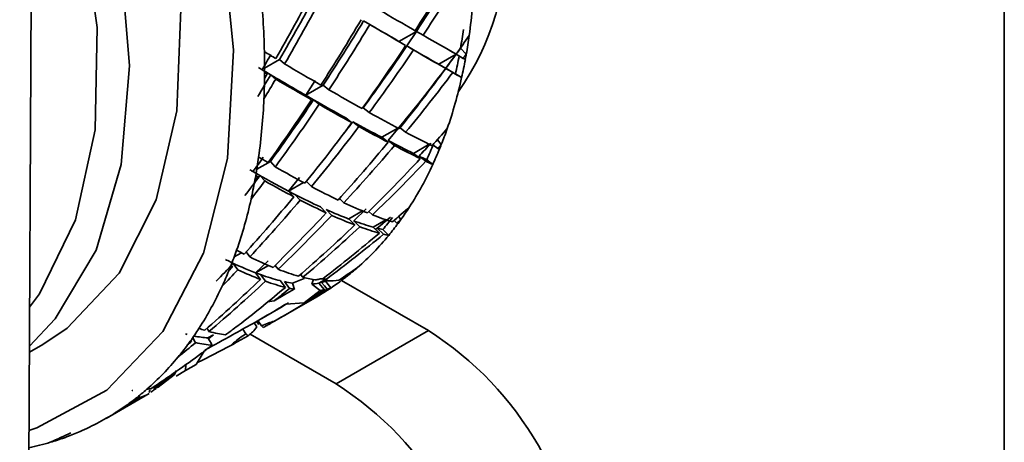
# Model space of a CAD drawing. Header units: millimetres. Extents: x 1 to 1119, y -1 to 863.
# Tile 188 of 211: x 1021.83 to 1026.6, y 495.11 to 497.16. Entities that reach past the tile are written whole.
import ezdxf

# ---------------------------------------------------------------- set-up
doc = ezdxf.new("R2010")
doc.units = ezdxf.units.MM

msp = doc.modelspace()

# ---------------------------------------------------------------- linework, layer by layer
at = {"color": 7, "linetype": 'Continuous', "lineweight": 35}
for p, q in [((1021.83, 486.0815), (1022.5431, 630.253)), ((1026.597, 508.0429), (1026.597, 483.0023)), ((1023.5245, 497.1323), (1023.4945, 497.15)), ((1023.7125, 497.1219), (1023.751, 497.0998)), ((1023.6663, 497.0509), (1023.751, 497.0998)), ((1023.751, 497.0998), (1023.7041, 497.0291)), ((1023.751, 497.0998), (1023.7833, 497.0808)), ((1023.6663, 497.0509), (1023.6986, 497.0319)), ((1023.7363, 497.0101), (1023.7041, 497.0291)), ((1023.9643, 497.018), (1023.9923, 496.9897)), ((1023.0885, 496.9629), (1023.1128, 496.9425)), ((1023.9432, 496.9892), (1023.8585, 496.9403)), ((1023.9432, 496.9892), (1023.9773, 496.9691)), ((1023.8585, 496.9403), (1023.8926, 496.9202)), ((1023.9266, 496.9007), (1023.8926, 496.9208)), ((1023.0156, 496.9041), (1023.0281, 496.8937)), ((1023.0697, 496.869), (1023.0454, 496.8893)), ((1023.9697, 496.876), (1023.9398, 496.8937)), ((1023.2611, 496.8615), (1023.2149, 496.7903)), ((1023.2149, 496.7903), (1023.2996, 496.8392)), ((1023.2996, 496.8392), (1023.3267, 496.8172)), ((1023.2149, 496.7903), (1023.242, 496.7683)), ((1023.2528, 496.7686), (1023.2149, 496.7903)), ((1023.2798, 496.7466), (1023.2528, 496.7686)), ((1023.493, 496.7299), (1023.5225, 496.7066)), ((1023.4084, 496.6811), (1023.4378, 496.6577)), ((1023.4719, 496.6389), (1023.4425, 496.6623)), ((1023.6673, 496.6359), (1023.6132, 496.5711)), ((1023.6713, 496.6328), (1023.6986, 496.6115)), ((1023.5827, 496.587), (1023.614, 496.5626)), ((1023.6445, 496.5467), (1023.6132, 496.5711)), ((1023.8304, 496.5507), (1023.8539, 496.5328)), ((1023.8523, 496.5751), (1023.8711, 496.5514)), ((1023.7365, 496.5089), (1023.7692, 496.4839)), ((1023.796, 496.4709), (1023.7634, 496.4959)), ((1023.0438, 496.47), (1023.0676, 496.444)), ((1023.8298, 496.4549), (1023.8004, 496.4783)), ((1022.9734, 496.4055), (1022.983, 496.3951)), ((1023.017, 496.3757), (1022.9933, 496.4016)), ((1023.1313, 496.3264), (1023.1849, 496.3918)), ((1023.218, 496.3732), (1023.2421, 496.3479)), ((1023.1313, 496.3264), (1023.1574, 496.2991)), ((1023.1619, 496.3106), (1023.1313, 496.3264)), ((1023.188, 496.2832), (1023.1619, 496.3105)), ((1023.2864, 496.2497), (1023.3144, 496.2213)), ((1023.3785, 496.291), (1023.3991, 496.2702)), ((1023.3415, 496.209), (1023.3135, 496.2373)), ((1023.5079, 496.2403), (1023.4469, 496.1825)), ((1023.5205, 496.228), (1023.5374, 496.2113)), ((1023.6652, 496.2039), (1023.6752, 496.1881)), ((1023.4233, 496.1914), (1023.4527, 496.1625)), ((1023.4763, 496.1536), (1023.4469, 496.1825)), ((1023.5409, 496.152), (1023.5714, 496.1229)), ((1023.6429, 496.1844), (1023.6561, 496.1718)), ((1023.5914, 496.1177), (1023.561, 496.1467)), ((1023.6165, 496.1119), (1023.5885, 496.1403)), ((1022.9265, 496.032), (1022.9442, 496.0076)), ((1022.8533, 495.9674), (1022.8596, 495.9587)), ((1022.8865, 495.9459), (1022.8641, 495.9767)), ((1022.9719, 495.9308), (1023.0324, 495.9892)), ((1023.0664, 495.9668), (1023.0808, 495.9478)), ((1022.9719, 495.9308), (1022.9962, 495.8989)), ((1022.9956, 495.922), (1022.9719, 495.9308)), ((1023.0198, 495.8901), (1022.9956, 495.922)), ((1023.1901, 495.9233), (1023.2012, 495.9092)), ((1023.4079, 495.9168), (1023.4108, 495.911)), ((1023.0908, 495.8929), (1023.1166, 495.8604)), ((1023.137, 495.8556), (1023.1113, 495.8881)), ((1023.2068, 495.9037), (1023.1501, 495.8808)), ((1023.1501, 495.8808), (1023.1599, 495.8508)), ((1023.2437, 495.876), (1023.2517, 495.8993)), ((1023.2848, 495.8448), (1023.2437, 495.876)), ((1023.2776, 495.8806), (1023.3051, 495.8484)), ((1023.3364, 495.8573), (1023.3106, 495.8898)), ((1023.3858, 495.9019), (1023.3898, 495.8973)), ((1023.3887, 495.8942), (1023.809, 495.6516)), ((1023.1129, 495.8252), (1023.0625, 495.7948)), ((1023.1596, 495.8509), (1023.1129, 495.8252)), ((1023.2067, 495.7854), (1023.2844, 495.8449)), ((1023.0626, 495.7946), (1023.0303, 495.7902)), ((1023.0603, 495.6949), (1023.268, 495.8148)), ((1023.1181, 495.7798), (1023.2069, 495.7852)), ((1023.0029, 495.7104), (1023.0405, 495.7322)), ((1022.957, 495.6843), (1022.9793, 495.6969)), ((1022.9645, 495.6886), (1022.9785, 495.6686)), ((1022.9872, 495.6812), (1022.9771, 495.6957)), ((1022.9834, 495.6995), (1023.0001, 495.6745)), ((1023.0001, 495.6745), (1023.0085, 495.6654)), ((1022.7372, 495.6626), (1022.7464, 495.6467)), ((1022.768, 495.6308), (1022.7416, 495.6155)), ((1022.768, 495.6308), (1022.7476, 495.6152)), ((1022.9256, 495.636), (1022.9104, 495.6588)), ((1022.946, 495.6334), (1023.3618, 495.3934)), ((1023.3618, 495.3934), (1023.809, 495.6516)), ((1021.8768, 495.5463), (1021.942, 495.584)), ((1022.6585, 495.6035), (1022.6617, 495.5978)), ((1022.6819, 495.5926), (1022.6679, 495.6168)), ((1022.7416, 495.6155), (1022.757, 495.5902)), ((1022.7416, 495.6155), (1022.7475, 495.6152)), ((1022.757, 495.5902), (1022.7608, 495.5801)), ((1022.7237, 495.5513), (1022.6842, 495.4863)), ((1022.6328, 495.4573), (1022.684, 495.4865)), ((1022.5773, 495.4367), (1022.4998, 495.3773)), ((1022.5884, 495.4573), (1022.5774, 495.4365)), ((1022.5869, 495.4305), (1022.6328, 495.4573)), ((1022.2484, 495.2262), (1022.4561, 495.3461)), ((1022.4562, 495.3462), (1022.4561, 495.3461)), ((1022.457, 495.3512), (1022.4604, 495.3629)), ((1022.4776, 495.3777), (1022.4801, 495.3722)), ((1022.3946, 495.3251), (1022.3954, 495.3233)), ((1022.4096, 495.3267), (1022.4059, 495.3346))]:
    msp.add_line(p, q, dxfattribs=at)
at = {"color": 8, "linetype": 'Continuous', "lineweight": 35}
for p, q in [((1023.0157, 496.9209), (1023.0885, 496.9629)), ((1023.6602, 496.6318), (1023.5827, 496.587)), ((1023.8129, 496.553), (1023.7365, 496.5089)), ((1022.9779, 496.4319), (1023.0438, 496.47)), ((1023.2038, 496.3683), (1023.1313, 496.3264)), ((1023.4903, 496.2301), (1023.4233, 496.1914)), ((1023.6031, 496.1879), (1023.5409, 496.152)), ((1022.8686, 496.0078), (1022.9035, 496.028)), ((1023.034, 495.9667), (1022.9719, 495.9308)), ((1023.3068, 495.8974), (1023.2776, 495.8806)), ((1022.6328, 495.4573), (1022.6336, 495.4856))]:
    msp.add_line(p, q, dxfattribs=at)
at = {"color": 7, "linetype": 'Continuous', "lineweight": 35, "flags": 128}
for points in [[(1022.2512, 495.3619), (1022.5231, 495.6469), (1022.72, 496.0255), (1022.8353, 496.4845), (1022.8649, 497.0086), (1022.808, 497.5796), (1022.6663, 498.1783), (1022.4449, 498.7843), (1022.1511, 499.3768), (1021.8978, 499.7876)], [(1021.942, 495.584), (1022.0597, 495.6625), (1022.311, 495.9285), (1022.4904, 496.2834), (1022.5914, 496.7145), (1022.6104, 497.2062), (1022.5467, 497.7407), (1022.4025, 498.2987), (1022.1831, 498.8601), (1021.8965, 499.4045), (1021.8959, 499.4055)], [(1021.8769, 495.5749), (1022.002, 495.7074), (1022.2001, 496.0412), (1022.3212, 496.4546), (1022.3608, 496.9327), (1022.3177, 497.4583), (1022.1933, 498.0123), (1021.9921, 498.5748), (1021.8929, 498.795)], [(1021.8911, 498.4321), (1021.9727, 498.2149), (1022.1298, 497.6563), (1022.2049, 497.1186), (1022.195, 496.6226), (1022.1005, 496.1873), (1021.9251, 495.8294), (1021.8779, 495.7645)], [(1023.3191, 495.8518), (1023.3053, 495.8678), (1023.2916, 495.8839)], [(1021.8749, 495.1671), (1021.9136, 495.1799), (1022.2512, 495.3619)]]:
    msp.add_lwpolyline(points, dxfattribs=at)
at = {"color": 7, "linetype": 'Continuous', "lineweight": 35}
for centre, radius, start, end in [((1022.9353, 497.5327), 1.2495, 324.5934, 2.9017), ((1021.0413, 497.4909), 2.9935, 352.1068, 357.5374), ((1019.134, 496.9118), 3.8818, 1.3207, 5.8934), ((1021.3672, 497.4726), 2.6366, 350.0715, 352.0545), ((1021.3344, 497.4543), 2.6982, 350.0843, 352.0219), ((1019.483, 496.922), 3.5327, 359.6619, 1.2864), ((1021.5082, 497.4356), 2.4913, 347.4363, 349.4844), ((1021.5229, 497.4206), 2.5067, 347.4525, 349.4881), ((1021.8096, 497.3693), 2.2154, 349.4386, 350.1332), ((1019.6854, 496.92), 3.3303, 357.4812, 359.1674), ((1019.1594, 496.9268), 3.8563, 359.1807, 359.6193), ((1021.7974, 497.3567), 2.2249, 340.9015, 347.5218), ((1020.0217, 496.9023), 2.9935, 352.1068, 357.5374), ((1022.0211, 497.2829), 1.9893, 338.4243, 340.8022), ((1022.1538, 497.2398), 1.8141, 335.1806, 337.7266), ((1022.0159, 497.2851), 1.995, 337.7217, 338.4197), ((1020.3148, 496.8657), 2.6982, 350.0843, 352.0219), ((1022.1375, 497.2364), 1.864, 335.2147, 337.6925), ((1022.3169, 497.1512), 1.6654, 327.2559, 335.2855), ((1020.79, 496.7807), 2.2154, 349.4386, 350.1332), ((1020.5032, 496.8319), 2.5067, 347.4525, 349.4881), ((1020.7778, 496.7681), 2.2249, 340.9015, 347.5218), ((1022.4162, 497.0916), 1.5496, 324.3387, 327.126), ((1022.4978, 497.041), 1.4145, 320.4509, 323.4491), ((1022.5163, 497.0204), 1.4268, 320.4532, 323.4258), ((1022.5247, 497.015), 1.4168, 323.3986, 324.2981), ((1022.5883, 496.9583), 1.3317, 311.2074, 320.5406), ((1021.0015, 496.6943), 1.9893, 338.4243, 340.8022), ((1020.9962, 496.6965), 1.995, 337.7217, 338.4197), ((1021.1178, 496.6477), 1.864, 335.2147, 337.6925), ((1022.5318, 497.0405), 1.4311, 307.0463, 307.8917), ((1022.6415, 496.8983), 1.2515, 307.9261, 311.1831), ((1021.2973, 496.5626), 1.6654, 327.2559, 335.2855), ((1022.6422, 496.897), 1.2502, 303.7306, 306.9709), ((1022.6301, 496.9172), 1.2737, 300.0581, 303.679), ((1021.3966, 496.5029), 1.5496, 324.3387, 327.126), ((1022.9326, 494.2814), 1.6265, 2.6058, 57.3942), ((1021.4966, 496.4317), 1.4268, 320.4532, 323.4258), ((1021.505, 496.4263), 1.4168, 323.3986, 324.2981), ((1021.5687, 496.3696), 1.3317, 311.2074, 320.5406), ((1022.4854, 494.0232), 1.6265, 2.6058, 57.3942), ((1021.6219, 496.3096), 1.2515, 307.9261, 311.1831), ((1021.6225, 496.3084), 1.2502, 303.7306, 306.9709), ((1021.5122, 496.4518), 1.4311, 307.0463, 307.8917), ((1021.6291, 496.2989), 1.2386, 293.9378, 303.7218), ((1021.6199, 496.3199), 1.2616, 290.7093, 293.93), ((1021.5978, 496.3906), 1.3357, 281.957, 286.55), ((1021.6092, 496.3495), 1.2931, 286.5823, 289.7504), ((1021.5813, 496.4254), 1.3739, 289.7765, 290.6607)]:
    msp.add_arc(centre, radius, start, end, dxfattribs=at)
for centre, major_axis, ratio, start_param, end_param in [((1020.9192, 498.7763), (3.0072, 4.2769), 0.628265, 4.761628, 4.847906), ((1020.8639, 498.7041), (3.0072, 4.2769), 0.628265, 4.778849, 4.84989), ((1020.9486, 498.7529), (3.0072, 4.2769), 0.628265, 4.762624, 4.833478), ((1020.8639, 498.7041), (2.3136, 4.6895), 0.528646, 4.601092, 4.671946), ((1020.919, 498.7644), (2.3136, 4.6895), 0.528646, 4.586664, 4.656718), ((1020.9486, 498.7529), (2.3136, 4.6895), 0.528646, 4.58468, 4.655721), ((1020.9486, 498.7529), (3.6821, -2.1514), 0.005065, 5.506677, 5.577719), ((1020.8639, 498.7041), (2.6427, 4.523), 0.580748, 4.638458, 4.709499), ((1020.9187, 498.7706), (2.6427, 4.523), 0.580748, 4.623229, 4.693336), ((1020.9486, 498.7529), (2.6427, 4.523), 0.580748, 4.622233, 4.693336), ((1020.834, 498.7217), (3.6821, -2.1514), 0.005065, 5.52284, 5.592947), ((1020.8639, 498.7041), (3.6821, -2.1514), 0.005065, 5.52284, 5.593943), ((1020.9486, 498.7529), (3.6821, -2.1514), 0.005065, 5.593943, 5.664797), ((1020.8639, 498.7041), (3.4135, 3.9304), 0.669006, 4.85189, 4.873343), ((1020.8639, 498.7041), (3.0072, 4.2769), 0.628265, 4.69152, 4.762624), ((1020.9192, 498.7763), (3.0072, 4.2769), 0.628265, 4.675357, 4.745404), ((1020.9486, 498.7529), (3.0072, 4.2769), 0.628265, 4.675357, 4.746399), ((1020.834, 498.7217), (3.6821, -2.1514), 0.005065, 5.609171, 5.679225), ((1020.8639, 498.7041), (3.6821, -2.1514), 0.005065, 5.610168, 5.68121), ((1020.9103, 498.7754), (3.6821, -2.1514), 0.005065, 5.666782, 5.68321), ((1020.9206, 498.7813), (3.4135, 3.9304), 0.669006, 4.833493, 4.840386), ((1020.8447, 498.7333), (2.3136, 4.6895), 0.528646, 4.582695, 4.599107), ((1020.9486, 498.7529), (3.3381, -2.3471), 0.079848, 5.434669, 5.456122), ((1020.9206, 498.7813), (3.4135, 3.9304), 0.669006, 4.747215, 4.833493), ((1020.9084, 498.7647), (3.4135, 3.9304), 0.669006, 4.82105, 4.837462), ((1020.9486, 498.7529), (3.4135, 3.9304), 0.669006, 4.835477, 4.840386), ((1020.9486, 498.7529), (3.6821, -2.1514), 0.005065, 5.68121, 5.686119), ((1020.8345, 498.7274), (3.3381, -2.3471), 0.079848, 5.467626, 5.47452), ((1020.8446, 498.7214), (3.3381, -2.3471), 0.079848, 5.470551, 5.486963), ((1020.8345, 498.7274), (3.3381, -2.3471), 0.079848, 5.47452, 5.560797), ((1020.9486, 498.7529), (3.3381, -2.3471), 0.079848, 5.472535, 5.543576), ((1020.8639, 498.7041), (3.4135, 3.9304), 0.669006, 4.764436, 4.835477), ((1020.834, 498.7217), (3.6821, -2.1514), 0.005065, 5.695638, 5.719076), ((1020.919, 498.7644), (2.3136, 4.6895), 0.528646, 4.546814, 4.570252), ((1020.9486, 498.7529), (2.3136, 4.6895), 0.528646, 4.546814, 4.568267), ((1020.8639, 498.7041), (2.3136, 4.6895), 0.528646, 4.579771, 4.58468), ((1020.8639, 498.7041), (3.3381, -2.3471), 0.079848, 5.467626, 5.472535), ((1020.8639, 498.7041), (3.3381, -2.3471), 0.079848, 5.488947, 5.559801), ((1020.9486, 498.7529), (3.4135, 3.9304), 0.669006, 4.748211, 4.819065), ((1020.8639, 498.7041), (3.6821, -2.1514), 0.005065, 5.697622, 5.719076), ((1020.9486, 498.7529), (3.3381, -2.3471), 0.079848, 5.559801, 5.630905), ((1020.8639, 498.7041), (2.6427, 4.523), 0.580748, 4.551379, 4.622233), ((1020.9187, 498.7706), (2.6427, 4.523), 0.580748, 4.536951, 4.607006), ((1020.9486, 498.7529), (2.6427, 4.523), 0.580748, 4.534966, 4.606008), ((1020.8345, 498.7274), (3.3381, -2.3471), 0.079848, 5.577021, 5.647068), ((1020.8639, 498.7041), (3.3381, -2.3471), 0.079848, 5.576026, 5.647068), ((1020.9486, 498.7529), (3.3381, -2.3471), 0.079848, 5.647068, 5.718109), ((1020.8639, 498.7041), (3.0072, 4.2769), 0.628265, 4.604316, 4.675357), ((1020.9486, 498.7529), (3.0072, 4.2769), 0.628265, 4.588091, 4.659194), ((1020.9192, 498.7763), (3.0072, 4.2769), 0.628265, 4.640201, 4.659194), ((1020.8345, 498.7274), (3.3381, -2.3471), 0.079848, 5.663231, 5.733338), ((1020.8639, 498.7041), (3.3381, -2.3471), 0.079848, 5.663231, 5.734334), ((1020.8639, 498.7041), (3.8545, 3.4617), 0.699556, 4.86006, 4.881513), ((1020.9486, 498.7529), (3.3381, -2.3471), 0.079848, 5.734334, 5.805188), ((1020.8639, 498.7041), (3.4135, 3.9304), 0.669006, 4.677107, 4.748211), ((1020.9486, 498.7529), (3.4135, 3.9304), 0.669006, 4.660944, 4.731986), ((1020.8345, 498.7274), (3.3381, -2.3471), 0.079848, 5.749562, 5.819616), ((1020.8639, 498.7041), (3.3381, -2.3471), 0.079848, 5.750559, 5.821601), ((1020.9228, 498.7854), (3.8545, 3.4617), 0.699556, 4.824088, 4.841663), ((1020.9089, 498.7704), (3.8545, 3.4617), 0.699556, 4.82922, 4.845632), ((1020.9486, 498.7529), (3.8545, 3.4617), 0.699556, 4.843648, 4.848556), ((1020.9486, 498.7529), (3.3381, -2.3471), 0.079848, 5.821601, 5.82651), ((1020.8462, 498.7383), (2.6427, 4.523), 0.580748, 4.532982, 4.549394), ((1020.9486, 498.7529), (2.9544, -2.5659), 0.149292, 5.594789, 5.616242), ((1020.8639, 498.7041), (3.8545, 3.4617), 0.699556, 4.772606, 4.843647), ((1020.8345, 498.7274), (3.3381, -2.3471), 0.079848, 5.836028, 5.859466), ((1020.9486, 498.7529), (2.9544, -2.5659), 0.149292, 5.632655, 5.703696), ((1020.9486, 498.7529), (3.8545, 3.4617), 0.699556, 4.756381, 4.827235), ((1020.8639, 498.7041), (3.3381, -2.3471), 0.079848, 5.838013, 5.859466), ((1020.9187, 498.7706), (2.6427, 4.523), 0.580748, 4.497101, 4.520539), ((1020.8359, 498.7324), (2.9544, -2.5659), 0.149292, 5.627746, 5.63464), ((1020.8442, 498.7277), (2.9544, -2.5659), 0.149292, 5.630671, 5.647083), ((1020.8359, 498.7324), (2.9544, -2.5659), 0.149292, 5.63464, 5.720917), ((1020.8639, 498.7041), (2.6427, 4.523), 0.580748, 4.530057, 4.534966), ((1020.8639, 498.7041), (2.9544, -2.5659), 0.149292, 5.627746, 5.632655), ((1020.9486, 498.7529), (2.6427, 4.523), 0.580748, 4.497101, 4.518554), ((1020.8639, 498.7041), (2.9544, -2.5659), 0.149292, 5.649067, 5.719921), ((1020.9486, 498.7529), (2.9544, -2.5659), 0.149292, 5.719921, 5.791025), ((1020.8639, 498.7041), (3.0072, 4.2769), 0.628265, 4.517237, 4.588091), ((1020.8359, 498.7324), (2.9544, -2.5659), 0.149292, 5.737141, 5.807188), ((1020.9486, 498.7529), (3.0072, 4.2769), 0.628265, 4.500824, 4.571866), ((1020.8639, 498.7041), (2.9544, -2.5659), 0.149292, 5.736146, 5.807188), ((1020.9486, 498.7529), (2.9544, -2.5659), 0.149292, 5.807188, 5.878229), ((1020.8639, 498.7041), (4.2955, 2.8678), 0.715747, 4.887956, 4.90941), ((1020.8639, 498.7041), (3.4135, 3.9304), 0.669006, 4.589903, 4.660944), ((1020.9486, 498.7529), (3.4135, 3.9304), 0.669006, 4.573678, 4.644781), ((1020.8359, 498.7324), (2.9544, -2.5659), 0.149292, 5.823351, 5.893458), ((1020.8639, 498.7041), (2.9544, -2.5659), 0.149292, 5.823351, 5.894454), ((1020.9486, 498.7529), (2.9544, -2.5659), 0.149292, 5.894454, 5.965308), ((1020.9259, 498.7886), (4.2955, 2.8678), 0.715747, 4.851181, 4.869559), ((1020.9103, 498.7754), (4.2955, 2.8678), 0.715747, 4.857116, 4.873528), ((1020.8639, 498.7041), (3.8545, 3.4617), 0.699556, 4.685278, 4.756381), ((1020.9486, 498.7529), (3.8545, 3.4617), 0.699556, 4.669115, 4.740156), ((1020.8359, 498.7324), (2.9544, -2.5659), 0.149292, 5.909682, 5.979736), ((1020.8639, 498.7041), (2.9544, -2.5659), 0.149292, 5.910679, 5.981721), ((1020.9486, 498.7529), (4.2955, 2.8678), 0.715747, 4.871544, 4.876453), ((1020.9486, 498.7529), (2.9544, -2.5659), 0.149292, 5.981721, 5.98663), ((1020.8639, 498.7041), (4.2955, 2.8678), 0.715747, 4.803216, 4.871544), ((1020.9486, 498.7529), (4.2955, 2.8678), 0.715747, 4.78652, 4.855131), ((1020.8359, 498.7324), (2.9544, -2.5659), 0.149292, 5.996148, 6.019586), ((1020.8639, 498.7041), (2.9544, -2.5659), 0.149292, 5.998133, 6.019586), ((1020.9486, 498.7529), (-2.5273, 2.8141), 0.204959, 2.6359, 2.657353), ((1020.9486, 498.7529), (-2.5273, 2.8141), 0.204959, 2.673765, 2.744807), ((1020.9192, 498.7763), (3.0072, 4.2769), 0.628265, 4.462959, 4.486397), ((1020.8382, 498.7366), (-2.5273, 2.8141), 0.204959, 2.668856, 2.67575), ((1020.8382, 498.7366), (-2.5273, 2.8141), 0.204959, 2.67575, 2.762028), ((1020.8639, 498.7041), (3.0072, 4.2769), 0.628265, 4.495915, 4.500824), ((1020.8639, 498.7041), (-2.5273, 2.8141), 0.204959, 2.668856, 2.673765), ((1020.9486, 498.7529), (3.0072, 4.2769), 0.628265, 4.462959, 4.484412), ((1020.8639, 498.7041), (-2.5273, 2.8141), 0.204959, 2.690178, 2.761032), ((1020.8382, 498.7366), (-2.5273, 2.8141), 0.204959, 2.778251, 2.848298), ((1020.9486, 498.7529), (-2.5273, 2.8141), 0.204959, 2.761032, 2.832135), ((1020.8639, 498.7041), (4.6777, 2.1927), 0.714537, 4.923277, 4.94473), ((1020.9486, 498.7529), (4.6777, 2.1927), 0.714537, 4.906864, 4.911773), ((1020.8639, 498.7041), (3.4135, 3.9304), 0.669006, 4.502824, 4.573678), ((1020.9486, 498.7529), (3.4135, 3.9304), 0.669006, 4.486411, 4.557453), ((1020.8639, 498.7041), (-2.5273, 2.8141), 0.204959, 2.777257, 2.848298), ((1020.8382, 498.7366), (-2.5273, 2.8141), 0.204959, 2.864461, 2.896611), ((1020.9486, 498.7529), (-2.5273, 2.8141), 0.204959, 2.848298, 2.901406), ((1020.8382, 498.7366), (-2.5273, 2.8141), 0.204959, 2.984092, 3.020847), ((1020.8382, 498.7366), (-2.5273, 2.8141), 0.204959, 3.037257, 3.060697), ((1020.9486, 498.7529), (-2.5273, 2.8141), 0.204959, 2.948204, 3.006419), ((1020.9486, 498.7529), (-2.5273, 2.8141), 0.204959, 3.022831, 3.02774), ((1020.8639, 498.7041), (3.8545, 3.4617), 0.699556, 4.616006, 4.669114), ((1020.9486, 498.7529), (3.8545, 3.4617), 0.699556, 4.634392, 4.652951), ((1020.9486, 498.7529), (4.6777, 2.1927), 0.714537, 4.832199, 4.890452), ((1020.8639, 498.7041), (-2.5273, 2.8141), 0.204959, 2.864461, 2.883031), ((1020.8639, 498.7041), (4.6777, 2.1927), 0.714537, 4.884111, 4.906864), ((1020.8639, 498.7041), (-2.5273, 2.8141), 0.204959, 3.000099, 3.022831), ((1020.8639, 498.7041), (-2.5273, 2.8141), 0.204959, 3.039244, 3.060697), ((1020.9296, 498.7906), (4.6777, 2.1927), 0.714537, 4.831377, 4.851787), ((1020.8412, 498.7397), (-2.0609, 3.0868), 0.235821, 2.871286, 2.878179), ((1020.8412, 498.7397), (-2.0609, 3.0868), 0.235821, 2.904549, 2.964457), ((1020.9486, 498.7529), (-2.0609, 3.0868), 0.235821, 2.838329, 2.859782), ((1020.9486, 498.7529), (-2.0609, 3.0868), 0.235821, 2.876195, 2.944521), ((1020.8639, 498.7041), (-2.0609, 3.0868), 0.235821, 3.156938, 3.22526), ((1020.9486, 498.7529), (3.4135, 3.9304), 0.669006, 4.448546, 4.469999), ((1020.8639, 498.7041), (3.4135, 3.9304), 0.669006, 4.481503, 4.486412), ((1020.8639, 498.7041), (-2.0609, 3.0868), 0.235821, 2.871286, 2.876195), ((1020.8639, 498.7041), (-2.0609, 3.0868), 0.235821, 2.892607, 2.961218), ((1020.9486, 498.7529), (4.6777, 2.1927), 0.714537, 4.750229, 4.785361), ((1020.8639, 498.7041), (3.8545, 3.4617), 0.699556, 4.510994, 4.569209), ((1020.9486, 498.7529), (3.8545, 3.4617), 0.699556, 4.494582, 4.517309), ((1020.845, 498.7417), (-1.5776, 3.3655), 0.233481, 3.081139, 3.088033), ((1020.8639, 498.7041), (-1.5776, 3.3655), 0.233481, 3.102461, 3.16071), ((1020.9486, 498.7529), (-1.5776, 3.3655), 0.233481, 3.048182, 3.069636), ((1020.9486, 498.7529), (-1.5776, 3.3655), 0.233481, 3.086048, 3.108806), ((1020.9486, 498.7529), (3.8545, 3.4617), 0.699555, 4.456716, 4.478169), ((1020.8639, 498.7041), (3.8545, 3.4617), 0.699556, 4.489673, 4.494582), ((1020.8639, 498.7041), (-1.5776, 3.3655), 0.233481, 3.081139, 3.086048), ((1020.9486, 498.7529), (4.2955, 2.8678), 0.715747, 4.484612, 4.506065), ((1020.8639, 498.7041), (-1.1125, 3.6304), 0.198644, 3.281413, 3.286322)]:
    msp.add_ellipse(centre, major_axis=major_axis, ratio=ratio, start_param=start_param, end_param=end_param, dxfattribs=at)
for points, knots in [([(1023.2977, 495.9024), (1023.2937, 495.902), (1023.2872, 495.9015), (1023.2761, 495.8991), (1023.2693, 495.8973), (1023.2661, 495.8964)], [0, 0, 0, 0, 0.452948, 0.743122, 1, 1, 1, 1]), ([(1023.2967, 495.9018), (1023.2974, 495.9017), (1023.2989, 495.9015), (1023.301, 495.9011), (1023.3031, 495.9008), (1023.3053, 495.9005), (1023.3074, 495.9002), (1023.3102, 495.8998), (1023.3123, 495.8995), (1023.3137, 495.8993)], [0, 0, 0, 0, 0.125639, 0.252198, 0.377837, 0.503438, 0.629996, 0.755635, 1, 1, 1, 1]), ([(1023.2967, 495.9018), (1023.2984, 495.9011), (1023.3018, 495.8998), (1023.3072, 495.8973), (1023.3126, 495.8946), (1023.3163, 495.8926), (1023.3179, 495.8917)], [0, 0, 0, 0, 0.261995, 0.524018, 0.781619, 1, 1, 1, 1]), ([(1023.3179, 495.8917), (1023.3179, 495.8924), (1023.3177, 495.894), (1023.3167, 495.8967), (1023.3149, 495.8983), (1023.3137, 495.8993)], [0, 0, 0, 0, 0.22482, 0.489544, 1, 1, 1, 1]), ([(1022.9793, 495.6969), (1023.0231, 495.7222), (1023.0726, 495.7509), (1023.1134, 495.7768), (1023.1181, 495.7798)], [0, 0, 0, 0, 0.8829, 1, 1, 1, 1]), ([(1022.7269, 495.5566), (1022.7713, 495.5811), (1022.8476, 495.6232), (1022.9247, 495.6662), (1022.957, 495.6843)], [0, 0, 0, 0, 0.5811293, 1, 1, 1, 1]), ([(1022.9034, 495.687), (1022.8921, 495.6788), (1022.8737, 495.6654), (1022.8483, 495.6466), (1022.8341, 495.636), (1022.8271, 495.6307)], [0, 0, 0, 0, 0.440264, 0.719792, 1, 1, 1, 1]), ([(1023.0001, 495.6745), (1023.0108, 495.6787), (1023.027, 495.6851), (1023.0481, 495.6921), (1023.0584, 495.6952), (1023.0632, 495.6966)], [0, 0, 0, 0, 0.517997, 0.777925, 1, 1, 1, 1]), ([(1023.0085, 495.6654), (1023.0137, 495.6683), (1023.024, 495.6742), (1023.0423, 495.6846), (1023.0552, 495.692), (1023.0632, 495.6966)], [0, 0, 0, 0, 0.277639, 0.555682, 1, 1, 1, 1]), ([(1022.8522, 495.5793), (1022.8566, 495.5833), (1022.8702, 495.5956), (1022.8943, 495.6151), (1022.9151, 495.629), (1022.9256, 495.636)], [0, 0, 0, 0, 0.191384, 0.5946, 1, 1, 1, 1]), ([(1022.8522, 495.5793), (1022.8644, 495.586), (1022.8845, 495.5969), (1022.9124, 495.6122), (1022.928, 495.6207), (1022.9358, 495.625)], [0, 0, 0, 0, 0.439206, 0.719198, 1, 1, 1, 1]), ([(1022.9358, 495.625), (1022.9355, 495.6253), (1022.9349, 495.626), (1022.9337, 495.6272), (1022.9324, 495.6287), (1022.931, 495.6301), (1022.9297, 495.6316), (1022.9279, 495.6335), (1022.9265, 495.635), (1022.9256, 495.636)], [0, 0, 0, 0, 0.064714, 0.198551, 0.332283, 0.46612, 0.600349, 0.734082, 1, 1, 1, 1]), ([(1022.7608, 495.5801), (1022.7561, 495.5764), (1022.7466, 495.5691), (1022.7299, 495.5561), (1022.7181, 495.5469), (1022.7108, 495.5412)], [0, 0, 0, 0, 0.277431, 0.555188, 1, 1, 1, 1]), ([(1022.4604, 495.3629), (1022.4599, 495.3617), (1022.4592, 495.3601), (1022.4586, 495.3581), (1022.4585, 495.3575)], [0, 0, 0, 0, 0.721238, 1, 1, 1, 1]), ([(1022.4651, 495.3533), (1022.4682, 495.3555), (1022.473, 495.3589), (1022.4819, 495.3648), (1022.4873, 495.3684), (1022.4899, 495.3701)], [0, 0, 0, 0, 0.473632, 0.753504, 1, 1, 1, 1])]:
    msp.add_open_spline(points, degree=3, knots=knots, dxfattribs=at)

doc.saveas('drawing.dxf')
